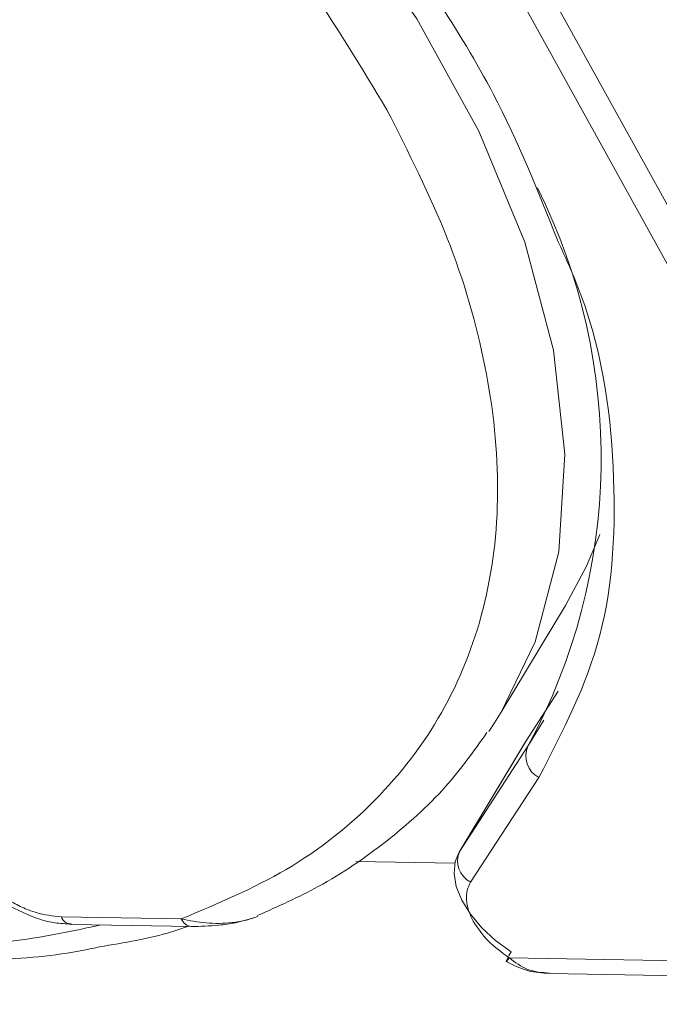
# Model space of a CAD drawing. Header units: millimetres. Extents: x 8853 to 11418, y 45 to 1005.
# Tile 127 of 256: x 9791 to 9801, y 671 to 688. Entities that reach past the tile are written whole.
import ezdxf

# ---------------------------------------------------------------- set-up
doc = ezdxf.new("R2010")
doc.units = ezdxf.units.MM

msp = doc.modelspace()

# ---------------------------------------------------------------- linework, layer by layer
at = {"color": 7, "linetype": 'Continuous', "lineweight": 15}
for p, q in [((9796.32, 694.511), (9804.173, 680.312)), ((9803.882, 679.829), (9796.029, 694.028)), ((9798.722, 676.453), (9799.814, 678.266)), ((9799.146, 675.969), (9799.692, 676.808)), ((9799.444, 676.32), (9799.177, 675.877)), ((9799.135, 675.952), (9798.007, 674.079)), ((9798.018, 674.096), (9799.146, 675.969)), ((9799.177, 675.877), (9798.018, 674.096)), ((9799.146, 675.969), (9799.135, 675.952)), ((9799.362, 675.347), (9798.203, 673.566)), ((9798.007, 674.079), (9798.018, 674.096)), ((9796.254, 673.918), (9797.934, 673.887)), ((9793.288, 672.942), (9791.247, 672.979)), ((9791.421, 672.849), (9793.462, 672.812)), ((9827.729, 671.752), (9798.859, 672.282)), ((9799.541, 672.016), (9828.077, 671.493))]:
    msp.add_line(p, q, dxfattribs=at)
at = {"color": 7, "linetype": 'Continuous', "lineweight": 15, "flags": 128}
for points in [[(9779.178, 701.7), (9781.595, 700.819), (9783.992, 699.737), (9786.331, 698.471), (9788.577, 697.039), (9790.695, 695.462), (9792.654, 693.767), (9794.424, 691.977), (9795.978, 690.12), (9797.291, 688.225), (9798.344, 686.321), (9799.122, 684.435), (9799.611, 682.598), (9799.805, 680.837), (9799.701, 679.179), (9799.301, 677.65), (9798.722, 676.453)], [(9799.814, 678.266), (9800.169, 678.932), (9800.395, 679.47)], [(9798.722, 676.453), (9798.609, 676.271), (9798.512, 676.124)], [(9798.891, 672.383), (9798.626, 672.577), (9798.392, 672.793), (9798.198, 673.023), (9798.052, 673.26), (9797.958, 673.494), (9797.921, 673.716), (9797.941, 673.919), (9798.007, 674.079)], [(9798.859, 672.282), (9798.833, 672.249), (9798.815, 672.228), (9798.806, 672.221), (9798.806, 672.228), (9798.815, 672.249), (9798.833, 672.283), (9798.859, 672.328), (9798.891, 672.383)]]:
    msp.add_lwpolyline(points, dxfattribs=at)
at = {"color": 7, "linetype": 'Continuous', "lineweight": 15}
for centre, radius, start, end in [((9790.151, 680.773), 10.268, 331.5212, 26.5122), ((9799.544, 675.708), 0.404, 155.3305, 243.2899), ((9798.385, 673.927), 0.404, 155.3305, 243.2899), ((9791.443, 673.061), 0.213, 202.6476, 263.9331), ((9793.488, 673.028), 0.217, 203.3271, 263.236)]:
    msp.add_arc(centre, radius, start, end, dxfattribs=at)
for points, knots in [([(9777.863, 700.831), (9778.783, 700.543), (9780.656, 699.955), (9783.5, 698.686), (9786.324, 697.128), (9789.023, 695.296), (9791.496, 693.26), (9793.649, 691.095), (9795.456, 688.886), (9796.345, 687.407), (9796.782, 686.681)], [0, 0, 0, 0, 0.119843, 0.244, 0.371208, 0.5, 0.628792, 0.756, 0.880157, 1, 1, 1, 1]), ([(9786.806, 698.503), (9787.947, 697.78), (9790.39, 696.231), (9793.675, 693.379), (9796.52, 690.22), (9798.595, 687.194), (9799.345, 685.307), (9799.671, 684.487)], [0, 0, 0, 0, 0.190079, 0.407052, 0.624026, 0.836613, 1, 1, 1, 1]), ([(9796.782, 686.681), (9797.148, 685.956), (9797.893, 684.48), (9798.518, 682.292), (9798.74, 680.163), (9798.491, 678.177), (9797.785, 676.407), (9796.644, 674.922), (9795.16, 673.732), (9793.905, 673.202), (9793.288, 672.942)], [0, 0, 0, 0, 0.119843, 0.244, 0.371208, 0.5, 0.628792, 0.756, 0.880157, 1, 1, 1, 1]), ([(9799.671, 684.487), (9799.784, 684.239), (9800.401, 682.896), (9800.714, 680.581), (9800.585, 677.693), (9799.767, 676.124), (9799.362, 675.347)], [0, 0, 0, 0, 0.0707178, 0.3825797, 0.6944416, 1, 1, 1, 1]), ([(9794.582, 672.999), (9794.933, 673.156), (9795.726, 673.509), (9796.794, 674.245), (9797.77, 675.113), (9798.256, 675.793), (9798.48, 676.107)], [0, 0, 0, 0, 0.21541, 0.486398, 0.762981, 1, 1, 1, 1]), ([(9798.203, 673.566), (9798.18, 673.522), (9798.134, 673.432), (9798.125, 673.268), (9798.156, 673.091), (9798.217, 672.967), (9798.248, 672.904)], [0, 0, 0, 0, 0.249887, 0.499995, 0.749887, 1, 1, 1, 1]), ([(9790.308, 673.196), (9790.505, 673.096), (9790.779, 672.956), (9791.158, 672.865), (9791.327, 672.86), (9791.419, 672.857)], [0, 0, 0, 0, 0.5380272, 0.7478299, 1, 1, 1, 1]), ([(9791.247, 672.979), (9791.107, 672.994), (9790.891, 673.018), (9790.58, 673.136), (9790.426, 673.221), (9790.349, 673.264)], [0, 0, 0, 0, 0.478886, 0.739215, 1, 1, 1, 1]), ([(9793.288, 672.942), (9793.427, 672.915), (9793.704, 672.861), (9794.084, 672.865), (9794.383, 672.912), (9794.523, 672.963), (9794.587, 672.986)], [0, 0, 0, 0, 0.335147, 0.669259, 0.848524, 1, 1, 1, 1]), ([(9793.462, 672.812), (9793.611, 672.816), (9793.837, 672.823), (9794.223, 672.872), (9794.432, 672.935), (9794.543, 672.968)], [0, 0, 0, 0, 0.4703815, 0.7194225, 1, 1, 1, 1]), ([(9788.231, 672.477), (9789.003, 672.482), (9790.312, 672.491), (9791.451, 672.739), (9791.92, 672.84)], [0, 0, 0, 0, 0.5893002, 1, 1, 1, 1]), ([(9791.902, 672.469), (9792.322, 672.538), (9792.842, 672.623), (9793.306, 672.783), (9793.396, 672.813)], [0, 0, 0, 0, 0.8067697, 1, 1, 1, 1]), ([(9788.576, 672.224), (9789.074, 672.225), (9790.128, 672.227), (9791.234, 672.324), (9791.813, 672.449), (9791.902, 672.469)], [0, 0, 0, 0, 0.431113, 0.912775, 1, 1, 1, 1]), ([(9798.806, 672.221), (9798.929, 672.159), (9799.161, 672.041), (9799.419, 672.024), (9799.54, 672.016)], [0, 0, 0, 0, 0.5298979, 1, 1, 1, 1]), ([(9798.859, 672.282), (9798.958, 672.206), (9799.161, 672.051), (9799.414, 672.032), (9799.542, 672.023)], [0, 0, 0, 0, 0.493606, 1, 1, 1, 1])]:
    msp.add_open_spline(points, degree=3, knots=knots, dxfattribs=at)
msp.add_open_spline([(9798.248, 672.904), (9798.323, 672.79), (9798.474, 672.562), (9798.73, 672.375), (9798.859, 672.282)], degree=3, dxfattribs=at)

doc.saveas('drawing.dxf')
